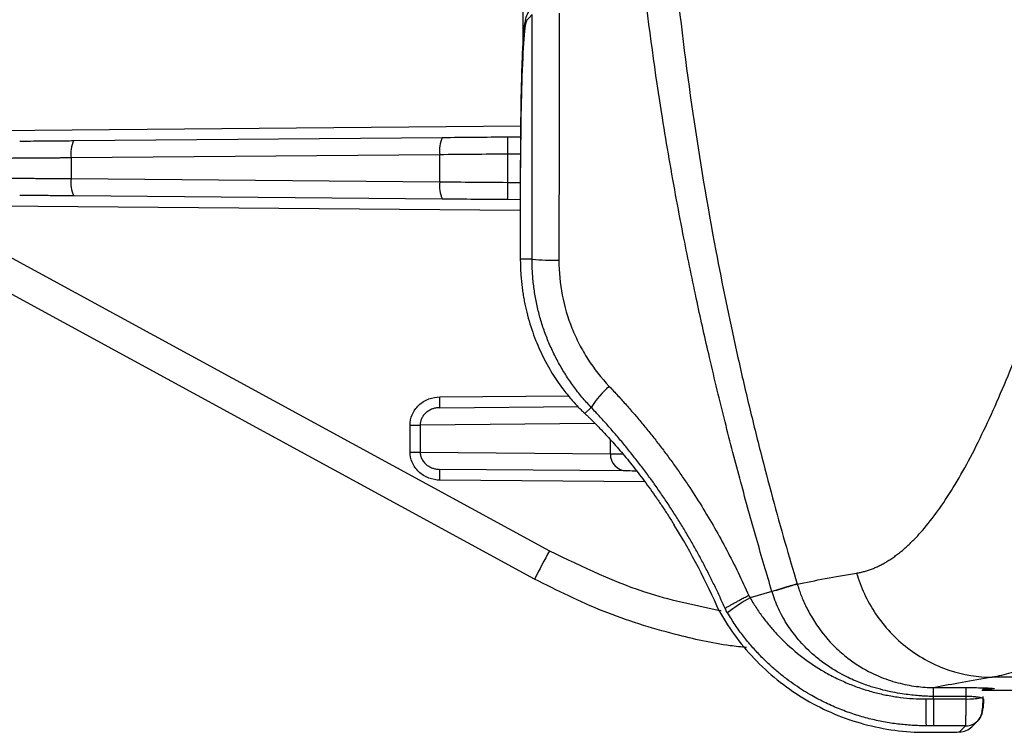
# Model space of a CAD drawing. Header units: millimetres. Extents: x 5 to 597, y 5 to 415.
# Tile 72 of 136: x 310 to 319, y 250 to 257. Entities that reach past the tile are written whole.
import ezdxf

# ---------------------------------------------------------------- set-up
doc = ezdxf.new("R2010")
doc.units = ezdxf.units.MM

msp = doc.modelspace()

# ---------------------------------------------------------------- linework, layer by layer
at = {"color": 7, "linetype": 'Continuous', "lineweight": 25}
for p, q in [((314.441, 256.5535), (314.441, 257.0725)), ((305.4621, 256.8465), (314.6857, 251.8214)), ((314.5254, 256.7818), (314.4602, 256.7109)), ((314.5474, 251.558), (305.3238, 256.5831)), ((310.2871, 255.6146), (313.6955, 255.6443)), ((314.2958, 255.6496), (314.4185, 255.6506)), ((313.6705, 255.4843), (310.2621, 255.4546)), ((313.6705, 255.2337), (313.6705, 255.4843)), ((314.2958, 255.4896), (314.2958, 255.2285)), ((310.2621, 255.4546), (310.2621, 255.2635)), ((314.4149, 255.3626), (314.4149, 254.5177)), ((314.415, 255.3626), (314.4149, 255.3626)), ((314.415, 255.3626), (314.415, 254.5177)), ((310.2621, 255.2635), (313.6705, 255.2337)), ((313.6955, 255.0738), (310.2871, 255.1035)), ((314.4149, 255.0675), (314.2958, 255.0685)), ((314.415, 254.5177), (314.4149, 254.5177)), ((314.5233, 254.5177), (314.415, 254.5177)), ((313.6699, 253.1441), (314.9511, 253.1553)), ((314.9895, 253.1115), (314.9962, 253.1045)), ((315.0702, 253.1465), (315.0112, 253.0908)), ((313.3964, 252.9839), (313.4893, 252.9839)), ((313.3964, 252.7342), (313.3964, 252.9839)), ((313.4893, 252.9839), (313.4893, 252.7342)), ((313.3964, 252.7342), (313.4893, 252.7342)), ((313.4893, 252.7342), (315.2473, 252.7189)), ((315.3972, 252.5589), (313.6699, 252.574)), ((315.8384, 252.0572), (315.8383, 252.0571)), ((316.9736, 251.5153), (316.9745, 251.5124)), ((316.7405, 251.4453), (316.5385, 251.3845)), ((333.6091, 250.6502), (318.7777, 250.6502)), ((318.5357, 250.4496), (318.5358, 250.4727)), ((318.681, 250.5315), (318.981, 250.5315)), ((318.2352, 250.4496), (318.5357, 250.4496)), ((318.531, 250.2019), (318.235, 250.2019)), ((318.4753, 250.1461), (318.531, 250.2019)), ((318.5884, 250.1929), (318.6442, 250.2486)), ((318.1647, 250.1414), (318.3354, 250.1414)), ((318.1647, 250.1413), (318.3354, 250.1413))]:
    msp.add_line(p, q, dxfattribs=at)
at = {"color": 8, "linetype": 'Continuous', "lineweight": 25}
for p, q in [((309.0073, 255.7034), (314.4197, 255.7506)), ((314.4177, 255.4906), (314.2958, 255.4896)), ((314.2958, 255.2285), (314.4149, 255.2275)), ((314.4149, 254.9675), (309.0073, 255.0147)), ((313.6708, 253.2441), (314.864, 253.2545)), ((315.0112, 253.0908), (315.018, 253.0839)), ((315.104, 252.9979), (313.4893, 252.9839)), ((315.2473, 252.7189), (315.2473, 252.8459)), ((315.5649, 252.4575), (313.6708, 252.474)), ((318.1647, 250.1414), (318.1647, 250.1413)), ((318.3354, 250.1414), (318.3354, 250.1413))]:
    msp.add_line(p, q, dxfattribs=at)
at = {"color": 7, "linetype": 'Continuous', "lineweight": 25}
for centre, radius, start, end in [((314.6198, 256.7111), 0.1597, 137.40519, 180.08568), ((313.9318, 255.5254), 0.2646, 153.29471, 188.93535), ((318.8797, 255.5696), 4.5846, 179.0002, 180.9998), ((310.5235, 255.4957), 0.2646, 153.29471, 188.93535), ((310.5235, 255.2224), 0.2646, 171.06465, 206.70529), ((313.9318, 255.1927), 0.2646, 171.06465, 206.70529), ((318.8797, 255.1485), 4.5846, 179.0002, 180.9998), ((316.521, 254.5177), 2.106, 180, 181.41879), ((314.7229, 256.4891), 1.9815, 264.2192, 271.41744), ((315.7166, 252.7603), 0.753, 129.53737, 149.14341), ((312.2375, 253.2066), 1.4338, 357.50153, 1.49854), ((315.403, 252.7145), 0.1557, 178.3955, 267.86827), ((312.2375, 252.5115), 1.4338, 358.50146, 2.49847), ((310.3368, 248.6726), 6.4591, 23.6136, 31.60013), ((310.3368, 248.6726), 6.4592, 23.61364, 31.60013), ((318.9025, 249.4399), 4.8428, 150.54325, 154.06392), ((317.2672, 250.0543), 1.5167, 118.71652, 128.15391), ((318.5517, 251.0356), 0.5862, 268.43273, 281.55621), ((327.0638, 250.4008), 8.9013, 179.68566, 181.28057), ((318.5312, 250.3616), 0.1597, 315.05576, 0.07823), ((318.4755, 250.3058), 0.1597, 269.92177, 314.99394)]:
    msp.add_arc(centre, radius, start, end, dxfattribs=at)
at = {"color": 8, "linetype": 'Continuous', "lineweight": 25}
msp.add_arc((318.5313, 250.3616), 0.1597, 269.91982, 315.04559, dxfattribs=at)
at = {"color": 7, "linetype": 'Continuous', "lineweight": 25}
for points, knots in [([(316.7405, 251.4453), (316.7166, 251.5251), (316.6682, 251.6876), (316.5964, 251.936), (316.524, 252.1932), (316.4514, 252.4591), (316.3787, 252.7339), (316.3061, 253.0175), (316.234, 253.3101), (316.1465, 253.6789), (316.0417, 254.1464), (315.9415, 254.6328), (315.8332, 255.2003), (315.6974, 255.9892), (315.5584, 256.994), (315.4669, 257.9119), (315.4187, 258.5677), (315.3919, 259.042), (315.3739, 259.4978), (315.3632, 259.9347), (315.3619, 260.2197), (315.3613, 260.359)], [0, 0, 0, 0, 0.027624, 0.056191, 0.085702, 0.116156, 0.147555, 0.179899, 0.213189, 0.247425, 0.305525, 0.371974, 0.412011, 0.496984, 0.637251, 0.748084, 0.80267, 0.855156, 0.905541, 0.953822, 1, 1, 1, 1]), ([(315.6855, 260.359), (315.6857, 260.2743), (315.6861, 260.1022), (315.6894, 259.8401), (315.695, 259.57), (315.7031, 259.2919), (315.7141, 259.006), (315.7281, 258.7122), (315.7454, 258.4107), (315.7794, 257.9037), (315.8531, 257.0531), (315.9979, 255.882), (316.1947, 254.7054), (316.3773, 253.8154), (316.5195, 253.1974), (316.6309, 252.7458), (316.744, 252.3161), (316.8572, 251.908), (316.9354, 251.644), (316.9736, 251.5153)], [0, 0, 0, 0, 0.028336, 0.057566, 0.087689, 0.118704, 0.150608, 0.1834, 0.217077, 0.251638, 0.353375, 0.502618, 0.646251, 0.752289, 0.806491, 0.858356, 0.90789, 0.955101, 1, 1, 1, 1]), ([(314.4602, 256.7109), (314.4575, 256.7079), (314.4547, 256.6981), (314.449, 256.6623), (314.4462, 256.6363), (314.4406, 256.5674), (314.4379, 256.5244), (314.4327, 256.4225), (314.4303, 256.3636), (314.4259, 256.2329), (314.424, 256.1611), (314.4206, 256.0095), (314.4193, 255.9297), (314.4171, 255.7672), (314.4163, 255.6845), (314.4152, 255.5212), (314.415, 255.4405), (314.415, 255.3626)], [0, 0, 0, 0, 0.125, 0.125, 0.25, 0.25, 0.375, 0.375, 0.5, 0.5, 0.625, 0.625, 0.75, 0.75, 0.875, 0.875, 1, 1, 1, 1]), ([(314.4714, 256.7231), (314.4692, 256.7168), (314.4526, 256.6698), (314.4378, 256.4285), (314.4237, 256.0593), (314.418, 255.6795), (314.4174, 255.47), (314.4171, 255.3626)], [0, 0, 0, 0, 0.043421, 0.328244, 0.646037, 0.818578, 1, 1, 1, 1]), ([(317.5232, 251.6138), (317.5354, 251.616), (317.5599, 251.6204), (317.5964, 251.6297), (317.6328, 251.6408), (317.669, 251.6539), (317.7052, 251.6691), (317.7412, 251.6862), (317.7771, 251.7054), (317.813, 251.7266), (317.8487, 251.7499), (317.8843, 251.7751), (317.9198, 251.8024), (317.9553, 251.8317), (317.9907, 251.8631), (318.026, 251.8965), (318.0613, 251.9319), (318.0965, 251.9694), (318.1681, 252.0497), (318.2754, 252.1864), (318.4174, 252.4015), (318.5589, 252.6497), (318.7449, 253.0194), (318.9761, 253.5534), (319.207, 254.174), (319.3959, 254.7243), (319.515, 255.0859), (319.611, 255.384), (319.6822, 255.6079), (319.7543, 255.8368), (319.803, 255.9935), (319.8274, 256.0719)], [0, 0, 0, 0, 0.014542, 0.029097, 0.043668, 0.058257, 0.072866, 0.087497, 0.102153, 0.116836, 0.131547, 0.14629, 0.161066, 0.175878, 0.190727, 0.205616, 0.220547, 0.235522, 0.250543, 0.312207, 0.374339, 0.437079, 0.500563, 0.624397, 0.750489, 0.813356, 0.877252, 0.907857, 0.93851, 0.969222, 1, 1, 1, 1]), ([(309.7876, 255.6102), (309.8054, 255.6104), (309.8305, 255.6106), (309.895, 255.6112), (309.9345, 255.6115), (310.024, 255.6123), (310.0741, 255.6127), (310.1788, 255.6136), (310.2333, 255.6141), (310.2871, 255.6146)], [0, 0, 0, 0, 0.25, 0.25, 0.5, 0.5, 0.75, 0.75, 1, 1, 1, 1]), ([(310.2621, 255.4546), (310.249, 255.4545), (310.2231, 255.4543), (310.1849, 255.4541), (310.1477, 255.4538), (310.1116, 255.4536), (310.0767, 255.4533), (310.0429, 255.4531), (310.0104, 255.4529), (309.9792, 255.4527), (309.9493, 255.4525), (309.9207, 255.4523), (309.8934, 255.4521), (309.8674, 255.4519), (309.8428, 255.4517), (309.8195, 255.4515), (309.7976, 255.4514), (309.777, 255.4512), (309.7576, 255.4511), (309.7396, 255.451), (309.7228, 255.4509), (309.7072, 255.4507), (309.6928, 255.4506), (309.6796, 255.4505), (309.6675, 255.4505), (309.6566, 255.4504), (309.6466, 255.4503), (309.6407, 255.4503), (309.6377, 255.4502)], [0, 0, 0, 0, 0.04643, 0.092223, 0.137378, 0.181896, 0.225776, 0.269019, 0.311624, 0.353592, 0.394922, 0.435615, 0.47567, 0.515088, 0.553868, 0.592011, 0.629517, 0.666385, 0.702615, 0.738208, 0.773163, 0.807481, 0.841161, 0.874204, 0.906609, 0.938377, 0.969507, 1, 1, 1, 1]), ([(309.6377, 255.2679), (309.6423, 255.2678), (309.6516, 255.2678), (309.6682, 255.2676), (309.6872, 255.2675), (309.7089, 255.2673), (309.7334, 255.2672), (309.7609, 255.267), (309.7913, 255.2667), (309.8249, 255.2665), (309.8615, 255.2662), (309.9012, 255.266), (309.9441, 255.2657), (309.9901, 255.2654), (310.0391, 255.265), (310.091, 255.2647), (310.1457, 255.2643), (310.2028, 255.2639), (310.2422, 255.2636), (310.2621, 255.2635)], [0, 0, 0, 0, 0.046896, 0.095283, 0.145161, 0.19653, 0.24939, 0.303741, 0.359583, 0.416916, 0.47574, 0.536055, 0.59786, 0.661157, 0.725944, 0.792222, 0.859991, 0.92925, 1, 1, 1, 1]), ([(310.2871, 255.1035), (310.2333, 255.104), (310.1788, 255.1044), (310.0741, 255.1054), (310.024, 255.1058), (309.9345, 255.1066), (309.895, 255.1069), (309.8305, 255.1075), (309.8054, 255.1077), (309.7876, 255.1079)], [0, 0, 0, 0, 0.25, 0.25, 0.5, 0.5, 0.75, 0.75, 1, 1, 1, 1]), ([(314.4156, 254.4656), (314.4163, 254.4458), (314.4176, 254.4066), (314.4216, 254.3485), (314.4271, 254.2916), (314.434, 254.236), (314.4423, 254.1818), (314.4517, 254.1289), (314.4624, 254.0774), (314.4871, 253.9715), (314.5344, 253.8173), (314.616, 253.6266), (314.7091, 253.4583), (314.7884, 253.3428), (314.8468, 253.2677), (314.8851, 253.2217), (314.9219, 253.1805), (314.9571, 253.1433), (314.9786, 253.1221), (314.9895, 253.1115)], [0, 0, 0, 0, 0.033425, 0.066228, 0.098421, 0.130021, 0.161044, 0.191507, 0.221428, 0.250827, 0.378027, 0.500678, 0.62604, 0.750063, 0.800473, 0.850479, 0.900272, 0.950047, 1, 1, 1, 1]), ([(315.0702, 253.1465), (315.0556, 253.1621), (315.0264, 253.1934), (314.9846, 253.2421), (314.9443, 253.292), (314.9058, 253.343), (314.8689, 253.3952), (314.8338, 253.4484), (314.8005, 253.5026), (314.769, 253.5578), (314.7394, 253.6138), (314.7116, 253.6707), (314.6856, 253.7283), (314.6615, 253.7867), (314.6394, 253.8456), (314.6191, 253.9051), (314.6008, 253.9651), (314.5844, 254.0256), (314.5699, 254.0865), (314.5574, 254.1476), (314.5468, 254.209), (314.5382, 254.2706), (314.5315, 254.3324), (314.5268, 254.3941), (314.5238, 254.4559), (314.5235, 254.4971), (314.5233, 254.5177)], [0, 0, 0, 0, 0.042578, 0.085074, 0.127486, 0.169816, 0.212064, 0.254231, 0.296318, 0.338324, 0.380251, 0.422099, 0.463868, 0.505559, 0.547174, 0.588711, 0.630172, 0.671558, 0.712869, 0.754106, 0.795269, 0.836359, 0.877376, 0.918322, 0.959196, 1, 1, 1, 1]), ([(314.7719, 254.5083), (314.7718, 254.4), (314.7822, 254.2917), (314.8227, 254.0814), (314.8527, 253.9789), (314.9125, 253.8292), (314.935, 253.7797), (314.9842, 253.6842), (315.0109, 253.6379), (315.0972, 253.5033), (315.163, 253.4192), (315.2373, 253.341)], [0, 0, 0, 0, 0.25, 0.25, 0.5, 0.5, 0.625, 0.625, 0.75, 0.75, 1, 1, 1, 1]), ([(322.362, 253.6681), (322.3324, 253.6316), (322.2735, 253.559), (322.1861, 253.4529), (322.0999, 253.3495), (322.015, 253.2488), (321.9313, 253.1508), (321.8488, 253.0555), (321.7677, 252.9629), (321.6877, 252.8728), (321.6091, 252.7852), (321.5316, 252.7002), (321.4555, 252.6176), (321.3805, 252.5374), (321.1555, 252.2997), (320.7964, 251.9416), (320.3156, 251.5139), (319.8728, 251.1726), (319.558, 250.9715), (319.3573, 250.8621), (319.2477, 250.8077), (319.1433, 250.7612), (319.0441, 250.7223), (318.9501, 250.6909), (318.8609, 250.6662), (318.8053, 250.6555), (318.7777, 250.6502)], [0, 0, 0, 0, 0.020364, 0.04053, 0.060498, 0.080267, 0.099837, 0.11921, 0.138384, 0.15736, 0.176138, 0.194718, 0.2131, 0.231284, 0.249271, 0.37795, 0.50084, 0.629009, 0.75015, 0.787266, 0.823902, 0.860062, 0.895749, 0.930965, 0.965714, 1, 1, 1, 1]), ([(315.2373, 253.341), (315.264, 253.3125), (315.3175, 253.2556), (315.3958, 253.1687), (315.4726, 253.0806), (315.5477, 252.9914), (315.6212, 252.9009), (315.6931, 252.8092), (315.7634, 252.7163), (315.8321, 252.6221), (315.8992, 252.5267), (315.9868, 252.3976), (316.0922, 252.2335), (316.2117, 252.0324), (316.3239, 251.8275), (316.4295, 251.6189), (316.4939, 251.4768), (316.5261, 251.4057)], [0, 0, 0, 0, 0.050288, 0.100451, 0.150513, 0.200496, 0.250422, 0.300314, 0.350195, 0.400089, 0.450018, 0.500005, 0.600327, 0.700286, 0.800081, 0.899917, 1, 1, 1, 1]), ([(313.3964, 252.9839), (313.3964, 253.0144), (313.4023, 253.0473), (313.429, 253.111), (313.4499, 253.1417), (313.5034, 253.1924), (313.5358, 253.2123), (313.6034, 253.238), (313.6383, 253.2438), (313.6708, 253.2441)], [0, 0, 0, 0, 0.25, 0.25, 0.5, 0.5, 0.75, 0.75, 1, 1, 1, 1]), ([(313.6699, 253.1441), (313.6628, 253.1438), (313.6496, 253.1433), (313.6314, 253.1404), (313.6163, 253.1367), (313.5953, 253.13), (313.5698, 253.1181), (313.541, 253.0971), (313.518, 253.0721), (313.5013, 253.0437), (313.4911, 253.014), (313.4899, 252.9938), (313.4893, 252.9839)], [0, 0, 0, 0, 0.0802803, 0.1497653, 0.2084543, 0.2563489, 0.3987535, 0.5239296, 0.6548736, 0.776526, 0.8896201, 1, 1, 1, 1]), ([(314.9962, 253.1045), (314.9966, 253.1041), (314.9986, 253.1023), (315.0057, 253.0955), (315.0127, 253.0889), (315.018, 253.0838)], [0, 0, 0, 0, 0.064696, 0.281802, 1, 1, 1, 1]), ([(316.3077, 251.2861), (316.2921, 251.3211), (316.2609, 251.3912), (316.2117, 251.4954), (316.1606, 251.5992), (316.1075, 251.7023), (316.0523, 251.8048), (315.9951, 251.9066), (315.9359, 252.0076), (315.8747, 252.1079), (315.8115, 252.2073), (315.7463, 252.3059), (315.6791, 252.4036), (315.6099, 252.5003), (315.5387, 252.596), (315.4655, 252.6907), (315.3904, 252.7843), (315.3133, 252.8767), (315.2342, 252.968), (315.1533, 253.0581), (315.0979, 253.117), (315.0702, 253.1465)], [0, 0, 0, 0, 0.0510815, 0.1023315, 0.1537508, 0.20534, 0.2570998, 0.3090308, 0.3611337, 0.4134092, 0.4658578, 0.5184802, 0.571277, 0.6242488, 0.6773961, 0.7307197, 0.78422, 0.8378976, 0.8917531, 0.9457871, 1, 1, 1, 1]), ([(315.0112, 253.0908), (315.0183, 253.0841), (315.0323, 253.0709), (315.0548, 253.0494), (315.0781, 253.0265), (315.1025, 253.0022), (315.1278, 252.9765), (315.154, 252.9494), (315.2039, 252.897), (315.2811, 252.8126), (315.3899, 252.6858), (315.5028, 252.5449), (315.5982, 252.4169), (315.6737, 252.3099), (315.7296, 252.2275), (315.7847, 252.1433), (315.8204, 252.0859), (315.8384, 252.0572)], [0, 0, 0, 0, 0.035906, 0.071653, 0.107288, 0.142862, 0.178422, 0.214019, 0.249701, 0.374904, 0.499643, 0.624697, 0.749712, 0.812182, 0.874535, 0.93705, 1, 1, 1, 1]), ([(313.6708, 252.474), (313.6383, 252.4743), (313.6034, 252.4801), (313.5358, 252.5058), (313.5034, 252.5257), (313.4499, 252.5764), (313.429, 252.6071), (313.4023, 252.6708), (313.3964, 252.7037), (313.3964, 252.7342)], [0, 0, 0, 0, 0.25, 0.25, 0.5, 0.5, 0.75, 0.75, 1, 1, 1, 1]), ([(313.4893, 252.7342), (313.4895, 252.7286), (313.4899, 252.7171), (313.4932, 252.7), (313.4985, 252.683), (313.5061, 252.6663), (313.5159, 252.6503), (313.5279, 252.6351), (313.5451, 252.618), (313.5698, 252.6), (313.6, 252.586), (313.6341, 252.5762), (313.6567, 252.5748), (313.6699, 252.574)], [0, 0, 0, 0, 0.062912, 0.127154, 0.192977, 0.260613, 0.330277, 0.402166, 0.476458, 0.601536, 0.743958, 0.8504, 1, 1, 1, 1]), ([(315.4872, 252.5581), (315.4821, 252.5582), (315.4388, 252.5585), (315.4167, 252.5587), (315.3972, 252.5589)], [0, 0, 0, 0, 0.11812, 1, 1, 1, 1]), ([(316.5065, 250.9247), (316.4558, 250.9302), (316.2338, 250.9541), (315.7873, 251.055), (315.1747, 251.2441), (314.7565, 251.4534), (314.5474, 251.558)], [0, 0, 0, 0, 0.073963, 0.32348, 0.661736, 1, 1, 1, 1]), ([(317.5232, 251.6138), (317.5607, 251.4859), (317.6191, 251.3571), (317.7788, 251.1189), (317.8799, 251.0099), (318.112, 250.8317), (318.2424, 250.7628), (318.5103, 250.6726), (318.6474, 250.6512), (318.7777, 250.6502)], [0, 0, 0, 0, 0.25, 0.25, 0.5, 0.5, 0.75, 0.75, 1, 1, 1, 1]), ([(316.9736, 251.5153), (316.9688, 251.5139), (316.9599, 251.5112), (316.9331, 251.5031), (316.9152, 251.4978), (316.8725, 251.4849), (316.8477, 251.4775), (316.7952, 251.4617), (316.7675, 251.4534), (316.7405, 251.4453)], [0, 0, 0, 0, 0.25, 0.25, 0.5, 0.5, 0.75, 0.75, 1, 1, 1, 1]), ([(316.9746, 251.5124), (316.9699, 251.511), (316.9609, 251.5083), (316.9341, 251.5003), (316.9162, 251.4949), (316.8735, 251.4821), (316.8487, 251.4747), (316.7962, 251.4589), (316.7685, 251.4506), (316.7415, 251.4425)], [0, 0, 0, 0, 0.25, 0.25, 0.5, 0.5, 0.75, 0.75, 1, 1, 1, 1]), ([(316.9746, 251.5124), (316.9792, 251.4976), (316.9889, 251.4665), (317.0062, 251.4185), (317.0268, 251.3671), (317.0514, 251.3125), (317.0804, 251.2551), (317.1144, 251.1951), (317.1887, 251.0789), (317.2957, 250.9511), (317.4592, 250.8089), (317.6221, 250.7045), (317.7812, 250.636), (317.902, 250.5993), (317.9883, 250.5794), (318.0727, 250.5657), (318.1548, 250.5574), (318.2087, 250.556), (318.2351, 250.5554)], [0, 0, 0, 0, 0.027458, 0.057431, 0.08998, 0.125162, 0.163027, 0.203614, 0.246951, 0.407002, 0.496656, 0.631424, 0.748585, 0.802533, 0.854651, 0.904926, 0.953365, 1, 1, 1, 1]), ([(316.5261, 251.4057), (316.519, 251.4021), (316.5051, 251.3949), (316.4851, 251.3846), (316.4665, 251.3748), (316.4493, 251.3658), (316.4337, 251.3576), (316.4196, 251.3502), (316.4071, 251.3435), (316.3961, 251.3377), (316.3866, 251.3326), (316.3784, 251.3282), (316.363, 251.3198), (316.3428, 251.3086), (316.3231, 251.2971), (316.3107, 251.2892), (316.3086, 251.2871), (316.3077, 251.2861)], [0, 0, 0, 0, 0.059511, 0.117047, 0.172243, 0.224775, 0.274365, 0.320783, 0.363844, 0.403406, 0.439363, 0.471641, 0.500195, 0.630223, 0.758009, 0.881755, 1, 1, 1, 1]), ([(316.5385, 251.3845), (316.5485, 251.3677), (316.5683, 251.3344), (316.5997, 251.2861), (316.6317, 251.2396), (316.6645, 251.195), (316.698, 251.1523), (316.7319, 251.1113), (316.7663, 251.072), (316.8011, 251.0345), (316.8837, 250.9501), (317.0201, 250.8313), (317.1928, 250.7167), (317.3385, 250.6392), (317.4548, 250.5873), (317.5721, 250.544), (317.6902, 250.5091), (317.8086, 250.4823), (317.9269, 250.4635), (318.0449, 250.4519), (318.1235, 250.4504), (318.1626, 250.4496)], [0, 0, 0, 0, 0.0299468, 0.0593131, 0.0881094, 0.1163465, 0.1440348, 0.1711845, 0.1978057, 0.2239082, 0.2495019, 0.3784414, 0.4997767, 0.5658546, 0.6306871, 0.694389, 0.757076, 0.8188639, 0.8798693, 0.940209, 1, 1, 1, 1]), ([(317.6959, 250.5519), (317.6792, 250.5569), (317.6437, 250.5676), (317.5878, 250.587), (317.5264, 250.6109), (317.4597, 250.6403), (317.3501, 250.6952), (317.2319, 250.7699), (317.0971, 250.8791), (316.9876, 250.9908), (316.8999, 251.1075), (316.8406, 251.2057), (316.8004, 251.285), (316.7669, 251.3635), (316.7498, 251.4165), (316.7414, 251.4424)], [0, 0, 0, 0, 0.038442, 0.081843, 0.130271, 0.183801, 0.242518, 0.400376, 0.490875, 0.624752, 0.74407, 0.81196, 0.877283, 0.939979, 1, 1, 1, 1]), ([(316.2552, 251.26), (316.3496, 251.0922), (316.4662, 250.9361), (316.7369, 250.6599), (316.8907, 250.5398), (317.2244, 250.3441), (317.4043, 250.2685), (317.7781, 250.1672), (317.9718, 250.1414), (318.1647, 250.1414)], [0, 0, 0, 0, 0.25, 0.25, 0.5, 0.5, 0.75, 0.75, 1, 1, 1, 1]), ([(318.1647, 250.2019), (318.1434, 250.2021), (318.1006, 250.2024), (318.036, 250.2054), (317.9709, 250.2103), (317.9053, 250.2174), (317.8391, 250.2265), (317.7727, 250.2378), (317.7059, 250.2513), (317.639, 250.2672), (317.5719, 250.2854), (317.5049, 250.3059), (317.438, 250.3289), (317.3712, 250.3544), (317.3047, 250.3823), (317.2386, 250.4128), (317.173, 250.4458), (317.1044, 250.4833), (317.032, 250.5266), (316.955, 250.5771), (316.876, 250.6341), (316.7957, 250.698), (316.7147, 250.7692), (316.6337, 250.8482), (316.5536, 250.9353), (316.4755, 251.0308), (316.3995, 251.1347), (316.3536, 251.2091), (316.3302, 251.247)], [0, 0, 0, 0, 0.028898, 0.058129, 0.087689, 0.117573, 0.147778, 0.178298, 0.209128, 0.240264, 0.271701, 0.303438, 0.335476, 0.367817, 0.40046, 0.433406, 0.466655, 0.500209, 0.539536, 0.58124, 0.62532, 0.671773, 0.720597, 0.771789, 0.825344, 0.88125, 0.93948, 1, 1, 1, 1]), ([(318.2351, 250.4728), (318.2161, 250.4732), (318.182, 250.4738), (318.1367, 250.4766), (318.0883, 250.4803), (318.032, 250.4856), (317.9588, 250.4948), (317.8779, 250.508), (317.7882, 250.5264), (317.7274, 250.5432), (317.6959, 250.5519)], [0, 0, 0, 0, 0.104212, 0.187137, 0.248823, 0.370814, 0.497709, 0.653437, 0.82075, 1, 1, 1, 1]), ([(318.2351, 250.4728), (318.2351, 250.4934), (318.2352, 250.5153), (318.2352, 250.5463), (318.2352, 250.5546), (318.2351, 250.5553)], [0, 0, 0, 0, 0.5, 0.5, 1, 1, 1, 1]), ([(318.5358, 250.5553), (318.5618, 250.5553), (318.5875, 250.5551), (318.6378, 250.5546), (318.6611, 250.5542), (318.7046, 250.5531), (318.7236, 250.5525), (318.7566, 250.551), (318.7695, 250.5502), (318.7886, 250.5484), (318.794, 250.5474), (318.7959, 250.5459), (318.7954, 250.5455), (318.7922, 250.5445), (318.7896, 250.544), (318.7818, 250.543), (318.7769, 250.5425), (318.7648, 250.5416), (318.7578, 250.5412), (318.7326, 250.5399), (318.7121, 250.5391), (318.688, 250.5385)], [0, 0, 0, 0, 0.125, 0.125, 0.25, 0.25, 0.375, 0.375, 0.5, 0.5, 0.625, 0.625, 0.6875, 0.6875, 0.75, 0.75, 0.8125, 0.8125, 0.875, 0.875, 1, 1, 1, 1]), ([(318.5358, 250.4727), (318.5358, 250.4934), (318.5358, 250.5153), (318.5358, 250.5463), (318.5358, 250.5546), (318.5358, 250.5553)], [0, 0, 0, 0, 0.5, 0.5, 1, 1, 1, 1]), ([(318.6692, 250.4613), (318.6659, 250.462), (318.6596, 250.4635), (318.6485, 250.4654), (318.6368, 250.4672), (318.6243, 250.4686), (318.6081, 250.4702), (318.5873, 250.4716), (318.5618, 250.4726), (318.5444, 250.4727), (318.5358, 250.4727)], [0, 0, 0, 0, 0.108642, 0.213686, 0.315186, 0.413202, 0.507803, 0.675017, 0.838922, 1, 1, 1, 1]), ([(318.6442, 250.2487), (318.6541, 250.2618), (318.6733, 250.2874), (318.686, 250.3423), (318.6922, 250.4033), (318.693, 250.4489), (318.6935, 250.4718)], [0, 0, 0, 0, 0.266449, 0.515676, 0.755501, 1, 1, 1, 1]), ([(318.6953, 250.4479), (318.6953, 250.4479), (318.6954, 250.448), (318.6954, 250.4492), (318.6943, 250.4515), (318.6906, 250.4545), (318.6825, 250.4579), (318.6738, 250.4601), (318.6692, 250.4613)], [0, 0, 0, 0, 0.032041, 0.1227383, 0.2481489, 0.4987776, 0.7325928, 1, 1, 1, 1]), ([(318.2352, 250.4496), (318.2352, 250.3826), (318.2352, 250.3199), (318.2351, 250.2306), (318.235, 250.2043), (318.235, 250.2019)], [0, 0, 0, 0, 0.5, 0.5, 1, 1, 1, 1]), ([(318.531, 250.2019), (318.5312, 250.2024), (318.5315, 250.2034), (318.5318, 250.2076), (318.5322, 250.2135), (318.5326, 250.2212), (318.5329, 250.2304), (318.5332, 250.2411), (318.5335, 250.2529), (318.5338, 250.2658), (318.5341, 250.2795), (318.5343, 250.294), (318.5345, 250.309), (318.5347, 250.3244), (318.5349, 250.3402), (318.5351, 250.3561), (318.5352, 250.372), (318.5354, 250.3879), (318.5355, 250.4037), (318.5356, 250.4193), (318.5356, 250.4345), (318.5357, 250.4446), (318.5357, 250.4496)], [0, 0, 0, 0, 0.062796, 0.124246, 0.184348, 0.243104, 0.300513, 0.356575, 0.41129, 0.464658, 0.516679, 0.567352, 0.616679, 0.664659, 0.711292, 0.756577, 0.800515, 0.843107, 0.884351, 0.924248, 0.962797, 1, 1, 1, 1]), ([(318.6953, 250.4479), (318.6949, 250.4246), (318.6943, 250.4022), (318.6928, 250.371), (318.6918, 250.3627), (318.6909, 250.3618)], [0, 0, 0, 0, 0.5, 0.5, 1, 1, 1, 1]), ([(318.3354, 250.1414), (318.3516, 250.1414), (318.369, 250.1415), (318.4028, 250.142), (318.4191, 250.1423), (318.4462, 250.1432), (318.457, 250.1438), (318.4712, 250.145), (318.4747, 250.1456), (318.4753, 250.1461)], [0, 0, 0, 0, 0.25, 0.25, 0.5, 0.5, 0.75, 0.75, 1, 1, 1, 1])]:
    msp.add_open_spline(points, degree=3, knots=knots, dxfattribs=at)
for points in [[(314.5233, 254.5177), (314.5242, 255.2723), (314.5249, 256.027), (314.5254, 256.7818)], [(314.7735, 256.7935), (314.7731, 256.0316), (314.7726, 255.2699), (314.7719, 254.5083)], [(313.6955, 255.6443), (313.8936, 255.6461), (314.0949, 255.6478), (314.2958, 255.6496)], [(314.2958, 255.4896), (314.0863, 255.4878), (313.877, 255.4861), (313.6705, 255.4843)], [(313.6705, 255.2337), (313.877, 255.232), (314.0863, 255.2303), (314.2958, 255.2285)], [(314.2958, 255.0685), (314.0949, 255.0703), (313.8936, 255.072), (313.6955, 255.0738)], [(314.9895, 253.1115), (314.9965, 253.1048), (315.0037, 253.0979), (315.0112, 253.0908)], [(316.9745, 251.5124), (317.1372, 251.5462), (317.3202, 251.58), (317.5232, 251.6138)], [(316.5261, 251.4057), (316.5302, 251.3986), (316.5343, 251.3916), (316.5385, 251.3845)], [(316.7414, 251.4424), (316.741, 251.4434), (316.7407, 251.4443), (316.7405, 251.4453)], [(316.3302, 251.247), (316.3225, 251.26), (316.315, 251.273), (316.3076, 251.2861)], [(316.3076, 251.2861), (316.3076, 251.2861), (316.3076, 251.2861), (316.3077, 251.2861)], [(316.2552, 251.26), (316.2552, 251.2599), (316.2552, 251.2599), (316.2552, 251.2599)], [(318.7777, 250.6502), (318.5829, 250.6188), (318.4066, 250.5871), (318.2489, 250.5553)], [(318.2351, 250.5554), (318.2396, 250.5553), (318.2442, 250.5553), (318.2487, 250.5553)], [(318.2489, 250.5553), (318.3453, 250.5553), (318.4406, 250.5553), (318.5358, 250.5553)], [(318.5358, 250.4727), (318.4356, 250.4727), (318.3354, 250.4727), (318.2351, 250.4728)], [(318.2352, 250.4496), (318.2352, 250.4573), (318.2352, 250.4651), (318.2351, 250.4728)], [(318.1626, 250.4496), (318.1868, 250.4496), (318.211, 250.4496), (318.2352, 250.4496)], [(318.235, 250.2019), (318.2115, 250.2019), (318.1881, 250.2019), (318.1647, 250.2019)]]:
    msp.add_open_spline(points, degree=3, dxfattribs=at)
at = {"color": 8, "linetype": 'Continuous', "lineweight": 25}
for points, knots in [([(315.2473, 252.7189), (315.2695, 252.7187), (315.2969, 252.7185), (315.3501, 252.7181), (315.3601, 252.7181)], [0, 0, 0, 0, 0.811858, 1, 1, 1, 1]), ([(314.6857, 251.8214), (314.9898, 251.6729), (315.4979, 251.4249), (316.0507, 251.3125), (316.2725, 251.2674)], [0, 0, 0, 0, 0.598726, 1, 1, 1, 1])]:
    msp.add_open_spline(points, degree=3, knots=knots, dxfattribs=at)

doc.saveas('drawing.dxf')
